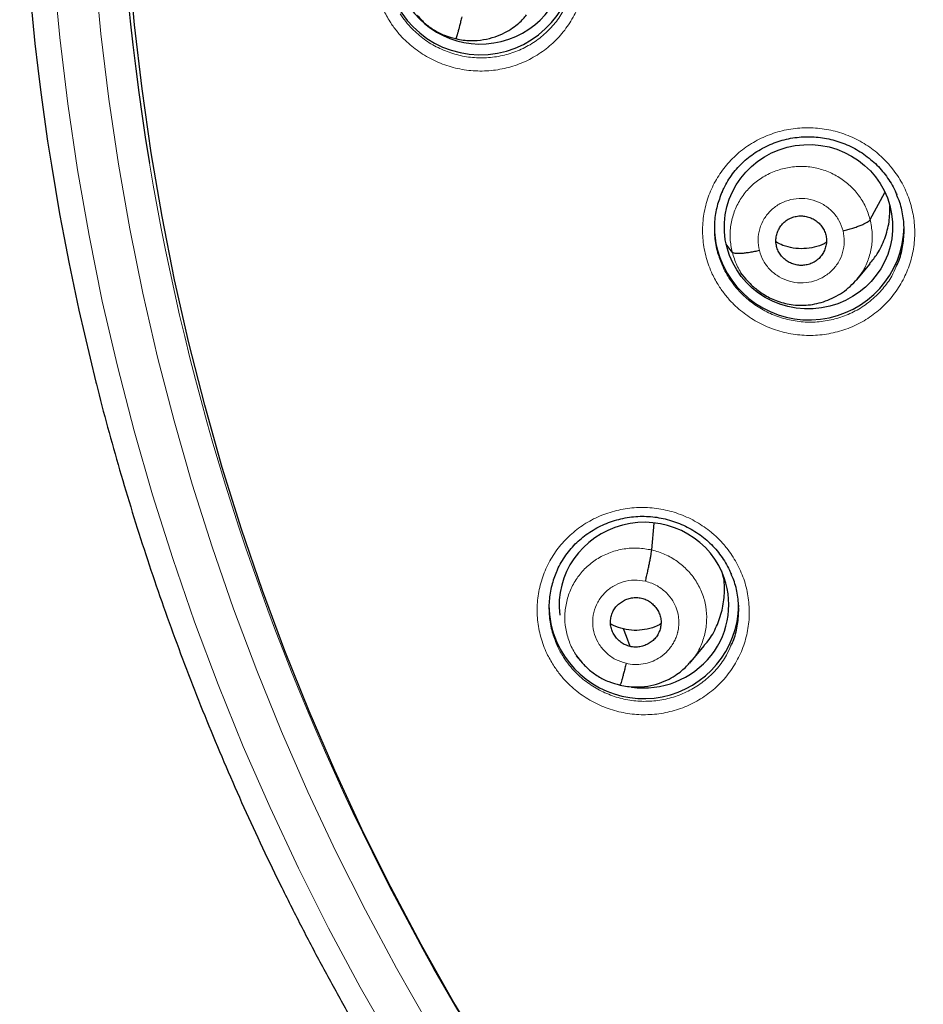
# Model space of a CAD drawing. Header units: millimetres. Extents: x 8 to 2314, y 12 to 2305.
# Tile 45 of 156: x 1040 to 1056, y 1788 to 1806. Entities that reach past the tile are written whole.
import ezdxf

# ---------------------------------------------------------------- set-up
doc = ezdxf.new("R2010")
doc.units = ezdxf.units.MM

msp = doc.modelspace()

# ---------------------------------------------------------------- linework, layer by layer
at = {"color": 252, "linetype": 'Continuous', "lineweight": 0}
for p, q in [((1047.377, 1805.65), (1047.232, 1805.699)), ((1049.65, 1794.467), (1049.629, 1794.493)), ((1050.32, 1794.063), (1050.175, 1794.112))]:
    msp.add_line(p, q, dxfattribs=at)
at = {"color": 7, "linetype": 'Continuous', "lineweight": 30}
for p, q in [((1047.382, 1805.652), (1047.377, 1805.65)), ((1054.806, 1802.409), (1055.071, 1802.897)), ((1052.335, 1801.824), (1052.229, 1801.97)), ((1053.13, 1801.928), (1053.13, 1801.928)), ((1054.559, 1801.323), (1054.806, 1801.619)), ((1052.48, 1801.462), (1052.58, 1801.341)), ((1050.893, 1796.488), (1050.936, 1796.968)), ((1051.593, 1794.481), (1051.839, 1794.776)), ((1049.541, 1794.591), (1049.617, 1794.499)), ((1049.61, 1794.508), (1049.626, 1794.491)), ((1049.629, 1794.493), (1049.621, 1794.503)), ((1051.588, 1794.484), (1051.567, 1794.46)), ((1050.325, 1794.065), (1050.32, 1794.063))]:
    msp.add_line(p, q, dxfattribs=at)
at = {"color": 252, "linetype": 'Continuous', "lineweight": 0, "flags": 128}
for points in [[(1046.908, 1787.963), (1046.322, 1788.99), (1045.764, 1790.031), (1045.234, 1791.086), (1044.732, 1792.155), (1044.259, 1793.236), (1043.815, 1794.328), (1043.4, 1795.432), (1043.015, 1796.546), (1042.659, 1797.67), (1042.334, 1798.803), (1042.039, 1799.943), (1041.774, 1801.091), (1041.54, 1802.245), (1041.337, 1803.404), (1041.165, 1804.569), (1041.025, 1805.737), (1040.915, 1806.909)], [(1040.176, 1806.862), (1040.288, 1805.671), (1040.431, 1804.484), (1040.605, 1803.3), (1040.812, 1802.122), (1041.049, 1800.949), (1041.318, 1799.783), (1041.618, 1798.624), (1041.949, 1797.474), (1042.31, 1796.332), (1042.701, 1795.2), (1043.123, 1794.078), (1043.574, 1792.967), (1044.055, 1791.869), (1044.565, 1790.783), (1045.104, 1789.711), (1045.671, 1788.652), (1046.266, 1787.609)]]:
    msp.add_lwpolyline(points, dxfattribs=at)
at = {"color": 7, "linetype": 'Continuous', "lineweight": 30, "flags": 128}
for points in [[(1047.93, 1787.412), (1047.332, 1788.408), (1046.761, 1789.419), (1046.217, 1790.445), (1045.701, 1791.484), (1045.212, 1792.537), (1044.752, 1793.601), (1044.32, 1794.677), (1043.917, 1795.764), (1043.543, 1796.861), (1043.199, 1797.966), (1042.884, 1799.081), (1042.599, 1800.203), (1042.344, 1801.332), (1042.119, 1802.467), (1041.925, 1803.608), (1041.761, 1804.753), (1041.627, 1805.902), (1041.525, 1807.054)], [(1050.505, 1794.758), (1050.439, 1794.934), (1050.387, 1795.072)]]:
    msp.add_lwpolyline(points, dxfattribs=at)
at = {"color": 7, "linetype": 'Continuous', "lineweight": 30}
for centre, radius, start, end in [((1084.924, 1810.53), 43.615, 171.4043, 189.3828), ((1084.88, 1810.539), 45.312, 176.2791, 194.1027), ((1047.82, 1807.065), 1.701, 180.8588, 357.4065), ((1053.655, 1802.286), 1.64, 180.0025, 194.2569), ((1053.712, 1802.314), 1.703, 194.6893, 359.0559), ((1050.694, 1795.498), 1.642, 180.0127, 203.406), ((1050.748, 1795.528), 1.704, 203.5857, 359.0027)]:
    msp.add_arc(centre, radius, start, end, dxfattribs=at)
at = {"color": 252, "linetype": 'Continuous', "lineweight": 0}
msp.add_arc((1085.38, 1810.651), 44.084, 189.4411, 222.2649, dxfattribs=at)
at = {"color": 7, "linetype": 'Continuous', "lineweight": 30}
for centre, major_axis, ratio, start_param, end_param in [((1047.823, 1807.039), (1.521, 0.039), 0.974245, 3.527836, 6.345046), ((1050.754, 1795.499), (1.511, 0.172), 0.975829, 0.28828, 3.146236), ((1050.754, 1795.499), (1.511, 0.172), 0.975829, 4.453878, 6.571466), ((1050.754, 1795.499), (1.511, 0.172), 0.975829, 3.765678, 3.774797)]:
    msp.add_ellipse(centre, major_axis=major_axis, ratio=ratio, start_param=start_param, end_param=end_param, dxfattribs=at)
msp.add_ellipse((1053.701, 1802.282), major_axis=(1.506, 0.084), ratio=0.97664, dxfattribs=at)
at = {"color": 252, "linetype": 'Continuous', "lineweight": 0}
for points, knots in [([(1046.204, 1805.955), (1046.162, 1806.027), (1046.066, 1806.189), (1045.966, 1806.467), (1045.907, 1806.777), (1045.904, 1807.092), (1045.953, 1807.403), (1046.056, 1807.7), (1046.207, 1807.976), (1046.405, 1808.222), (1046.641, 1808.433), (1046.912, 1808.6), (1047.207, 1808.721), (1047.52, 1808.791), (1047.842, 1808.809), (1048.162, 1808.772), (1048.473, 1808.685), (1048.764, 1808.546), (1048.996, 1808.386), (1049.173, 1808.223), (1049.332, 1808.043), (1049.486, 1807.81), (1049.616, 1807.521), (1049.693, 1807.214), (1049.718, 1806.899), (1049.687, 1806.586), (1049.605, 1806.283), (1049.471, 1805.998), (1049.291, 1805.74), (1049.068, 1805.515), (1048.809, 1805.331), (1048.522, 1805.192), (1048.215, 1805.102), (1047.895, 1805.065), (1047.573, 1805.081), (1047.258, 1805.15), (1046.958, 1805.269), (1046.683, 1805.437), (1046.471, 1805.619), (1046.314, 1805.795), (1046.24, 1805.902), (1046.204, 1805.955)], [0, 0, 0, 0, 0.020989, 0.0478, 0.07461, 0.10139, 0.128169, 0.154947, 0.181725, 0.20853, 0.235335, 0.262185, 0.289036, 0.315929, 0.342822, 0.369738, 0.396653, 0.42356, 0.450466, 0.467312, 0.484158, 0.510948, 0.537739, 0.56453, 0.591321, 0.618097, 0.644872, 0.671656, 0.698439, 0.725257, 0.752076, 0.778941, 0.805805, 0.832709, 0.859612, 0.886528, 0.913444, 0.940342, 0.967239, 0.98362, 1, 1, 1, 1]), ([(1046.385, 1806.1), (1046.418, 1806.052), (1046.483, 1805.957), (1046.624, 1805.799), (1046.813, 1805.635), (1047.06, 1805.485), (1047.328, 1805.379), (1047.516, 1805.337), (1047.706, 1805.311), (1047.898, 1805.302), (1048.184, 1805.335), (1048.459, 1805.415), (1048.716, 1805.538), (1048.947, 1805.703), (1049.145, 1805.904), (1049.293, 1806.107), (1049.354, 1806.249), (1049.379, 1806.305)], [0, 0, 0, 0, 0.047332, 0.094664, 0.172384, 0.250104, 0.327818, 0.405532, 0.405719, 0.483481, 0.561243, 0.638892, 0.71654, 0.794046, 0.87155, 0.948944, 1, 1, 1, 1]), ([(1052.096, 1801.22), (1052.055, 1801.29), (1051.96, 1801.452), (1051.862, 1801.728), (1051.803, 1802.038), (1051.801, 1802.352), (1051.851, 1802.663), (1051.955, 1802.959), (1052.107, 1803.235), (1052.306, 1803.481), (1052.543, 1803.691), (1052.814, 1803.857), (1053.11, 1803.978), (1053.424, 1804.047), (1053.745, 1804.064), (1054.066, 1804.028), (1054.376, 1803.94), (1054.667, 1803.801), (1054.898, 1803.64), (1055.074, 1803.478), (1055.232, 1803.298), (1055.385, 1803.066), (1055.514, 1802.776), (1055.59, 1802.47), (1055.615, 1802.156), (1055.583, 1801.843), (1055.5, 1801.54), (1055.365, 1801.256), (1055.184, 1800.998), (1054.96, 1800.774), (1054.701, 1800.59), (1054.413, 1800.452), (1054.105, 1800.363), (1053.786, 1800.326), (1053.464, 1800.342), (1053.149, 1800.412), (1052.849, 1800.531), (1052.575, 1800.699), (1052.363, 1800.882), (1052.206, 1801.059), (1052.132, 1801.166), (1052.096, 1801.22)], [0, 0, 0, 0, 0.020696, 0.047502, 0.074308, 0.101099, 0.127891, 0.154693, 0.181495, 0.208325, 0.235155, 0.262021, 0.288887, 0.315779, 0.342671, 0.369569, 0.396467, 0.423348, 0.450229, 0.467033, 0.483838, 0.510634, 0.53743, 0.564226, 0.591023, 0.617815, 0.644608, 0.671416, 0.698226, 0.725067, 0.751908, 0.778784, 0.805659, 0.832556, 0.859453, 0.886348, 0.913243, 0.940114, 0.966986, 0.983493, 1, 1, 1, 1]), ([(1052.335, 1801.824), (1052.319, 1801.905), (1052.287, 1802.066), (1052.304, 1802.312), (1052.365, 1802.55), (1052.472, 1802.772), (1052.622, 1802.968), (1052.809, 1803.131), (1053.025, 1803.254), (1053.262, 1803.334), (1053.51, 1803.369), (1053.76, 1803.357), (1054.004, 1803.295), (1054.23, 1803.188), (1054.432, 1803.04), (1054.6, 1802.856), (1054.733, 1802.645), (1054.782, 1802.488), (1054.806, 1802.409)], [0, 0, 0, 0, 0.06259, 0.125095, 0.187627, 0.250136, 0.312638, 0.375087, 0.437502, 0.5, 0.562498, 0.624914, 0.687363, 0.749864, 0.812374, 0.874905, 0.937409, 1, 1, 1, 1]), ([(1052.822, 1801.855), (1052.81, 1801.92), (1052.788, 1802.051), (1052.821, 1802.249), (1052.901, 1802.431), (1053.029, 1802.587), (1053.192, 1802.704), (1053.382, 1802.776), (1053.584, 1802.797), (1053.786, 1802.766), (1053.973, 1802.685), (1054.132, 1802.559), (1054.256, 1802.399), (1054.298, 1802.273), (1054.32, 1802.21)], [0, 0, 0, 0, 0.083335, 0.166671, 0.250005, 0.333339, 0.41667, 0.500002, 0.583331, 0.666664, 0.749998, 0.833331, 0.916665, 1, 1, 1, 1]), ([(1054.806, 1802.409), (1054.822, 1802.329), (1054.854, 1802.168), (1054.837, 1801.921), (1054.775, 1801.684), (1054.685, 1801.485), (1054.599, 1801.38), (1054.565, 1801.339)], [0, 0, 0, 0, 0.215216, 0.430134, 0.645146, 0.860082, 1, 1, 1, 1]), ([(1054.32, 1802.21), (1054.331, 1802.144), (1054.354, 1802.013), (1054.321, 1801.815), (1054.24, 1801.633), (1054.113, 1801.478), (1053.949, 1801.36), (1053.76, 1801.288), (1053.557, 1801.267), (1053.356, 1801.298), (1053.169, 1801.379), (1053.01, 1801.505), (1052.886, 1801.666), (1052.843, 1801.792), (1052.822, 1801.855)], [0, 0, 0, 0, 0.083336, 0.16667, 0.250005, 0.333339, 0.416673, 0.500003, 0.583336, 0.666668, 0.750003, 0.833337, 0.916667, 1, 1, 1, 1]), ([(1052.571, 1801.356), (1052.563, 1801.365), (1052.499, 1801.434), (1052.411, 1801.59), (1052.36, 1801.746), (1052.335, 1801.824)], [0, 0, 0, 0, 0.0664101, 0.5328838, 1, 1, 1, 1]), ([(1052.159, 1801.589), (1052.162, 1801.578), (1052.191, 1801.499), (1052.236, 1801.427), (1052.276, 1801.365)], [0, 0, 0, 0, 0.136329, 1, 1, 1, 1]), ([(1052.276, 1801.365), (1052.308, 1801.317), (1052.374, 1801.221), (1052.515, 1801.063), (1052.704, 1800.899), (1052.95, 1800.749), (1053.217, 1800.642), (1053.405, 1800.6), (1053.595, 1800.574), (1053.787, 1800.565), (1054.073, 1800.597), (1054.348, 1800.676), (1054.606, 1800.799), (1054.838, 1800.964), (1055.037, 1801.164), (1055.186, 1801.368), (1055.249, 1801.512), (1055.275, 1801.571)], [0, 0, 0, 0, 0.047578, 0.095156, 0.172598, 0.250042, 0.32748, 0.404919, 0.405139, 0.482682, 0.560226, 0.637709, 0.715193, 0.792573, 0.869953, 0.947233, 1, 1, 1, 1]), ([(1049.131, 1794.421), (1049.09, 1794.49), (1048.996, 1794.651), (1048.897, 1794.925), (1048.839, 1795.234), (1048.836, 1795.548), (1048.886, 1795.858), (1048.989, 1796.154), (1049.141, 1796.429), (1049.339, 1796.674), (1049.576, 1796.884), (1049.847, 1797.051), (1050.144, 1797.171), (1050.457, 1797.24), (1050.779, 1797.258), (1051.099, 1797.221), (1051.41, 1797.133), (1051.701, 1796.994), (1051.932, 1796.834), (1052.108, 1796.672), (1052.266, 1796.493), (1052.42, 1796.261), (1052.549, 1795.973), (1052.625, 1795.667), (1052.65, 1795.354), (1052.619, 1795.042), (1052.536, 1794.739), (1052.402, 1794.456), (1052.221, 1794.198), (1051.997, 1793.975), (1051.739, 1793.791), (1051.451, 1793.653), (1051.143, 1793.564), (1050.823, 1793.527), (1050.501, 1793.543), (1050.186, 1793.613), (1049.886, 1793.732), (1049.611, 1793.899), (1049.4, 1794.082), (1049.242, 1794.259), (1049.168, 1794.367), (1049.131, 1794.421)], [0, 0, 0, 0, 0.020515, 0.047296, 0.074076, 0.100853, 0.12763, 0.154433, 0.181236, 0.208083, 0.23493, 0.261821, 0.288712, 0.315627, 0.342542, 0.36945, 0.396358, 0.423232, 0.450106, 0.466889, 0.483672, 0.510448, 0.537225, 0.564002, 0.590779, 0.617561, 0.644343, 0.671158, 0.697974, 0.724836, 0.751698, 0.778599, 0.805501, 0.832417, 0.859333, 0.886233, 0.913133, 0.939992, 0.966852, 0.983426, 1, 1, 1, 1]), ([(1049.621, 1794.503), (1049.589, 1794.542), (1049.503, 1794.644), (1049.41, 1794.841), (1049.343, 1795.078), (1049.329, 1795.323), (1049.362, 1795.566), (1049.441, 1795.799), (1049.565, 1796.012), (1049.729, 1796.196), (1049.928, 1796.344), (1050.153, 1796.452), (1050.395, 1796.513), (1050.646, 1796.532), (1050.811, 1796.503), (1050.893, 1796.488)], [0, 0, 0, 0, 0.049069, 0.12833, 0.207522, 0.286671, 0.365926, 0.445185, 0.524339, 0.603533, 0.682794, 0.762065, 0.841364, 0.920629, 1, 1, 1, 1]), ([(1050.893, 1796.488), (1050.974, 1796.465), (1051.134, 1796.418), (1051.351, 1796.29), (1051.54, 1796.128), (1051.694, 1795.932), (1051.805, 1795.711), (1051.87, 1795.473), (1051.885, 1795.228), (1051.852, 1794.984), (1051.771, 1794.754), (1051.681, 1794.583), (1051.607, 1794.504), (1051.588, 1794.484)], [0, 0, 0, 0, 0.096963, 0.193801, 0.290679, 0.38752, 0.48435, 0.581095, 0.677787, 0.774609, 0.871436, 0.968136, 1, 1, 1, 1]), ([(1050.433, 1794.456), (1050.369, 1794.476), (1050.24, 1794.517), (1050.075, 1794.636), (1049.945, 1794.791), (1049.86, 1794.973), (1049.827, 1795.17), (1049.846, 1795.369), (1049.918, 1795.555), (1050.036, 1795.716), (1050.193, 1795.842), (1050.379, 1795.923), (1050.58, 1795.957), (1050.714, 1795.936), (1050.78, 1795.926)], [0, 0, 0, 0, 0.083337, 0.16667, 0.250005, 0.333339, 0.416673, 0.500005, 0.583339, 0.666674, 0.750004, 0.833336, 0.916667, 1, 1, 1, 1]), ([(1050.78, 1795.926), (1050.818, 1795.916), (1050.892, 1795.896), (1050.993, 1795.846), (1051.081, 1795.787), (1051.178, 1795.701), (1051.271, 1795.584), (1051.34, 1795.438), (1051.374, 1795.304), (1051.381, 1795.203), (1051.378, 1795.133), (1051.373, 1795.088), (1051.367, 1795.05), (1051.36, 1795.02), (1051.351, 1794.985), (1051.334, 1794.931), (1051.303, 1794.859), (1051.258, 1794.78), (1051.213, 1794.719), (1051.171, 1794.672), (1051.139, 1794.64), (1051.102, 1794.607), (1051.061, 1794.576), (1050.99, 1794.53), (1050.883, 1794.478), (1050.737, 1794.44), (1050.584, 1794.428), (1050.484, 1794.447), (1050.433, 1794.456)], [0, 0, 0, 0, 0.048481, 0.094532, 0.138309, 0.179839, 0.255944, 0.322967, 0.380927, 0.429747, 0.450753, 0.469494, 0.485973, 0.500187, 0.507944, 0.532198, 0.571601, 0.606273, 0.647596, 0.665982, 0.685417, 0.705902, 0.727444, 0.750054, 0.811707, 0.873901, 0.9366, 1, 1, 1, 1]), ([(1049.194, 1794.793), (1049.199, 1794.781), (1049.227, 1794.701), (1049.273, 1794.629), (1049.312, 1794.568)], [0, 0, 0, 0, 0.148414, 1, 1, 1, 1]), ([(1049.312, 1794.568), (1049.345, 1794.52), (1049.411, 1794.423), (1049.552, 1794.265), (1049.741, 1794.101), (1049.987, 1793.952), (1050.254, 1793.845), (1050.443, 1793.803), (1050.633, 1793.777), (1050.825, 1793.768), (1051.111, 1793.8), (1051.387, 1793.879), (1051.644, 1794.002), (1051.876, 1794.166), (1052.075, 1794.366), (1052.224, 1794.57), (1052.287, 1794.713), (1052.312, 1794.772)], [0, 0, 0, 0, 0.04774, 0.09548, 0.172828, 0.250176, 0.327517, 0.40486, 0.405226, 0.482782, 0.560338, 0.637856, 0.715374, 0.792775, 0.870176, 0.947435, 1, 1, 1, 1])]:
    msp.add_open_spline(points, degree=3, knots=knots, dxfattribs=at)
at = {"color": 7, "linetype": 'Continuous', "lineweight": 30}
for points, knots in [([(1046.685, 1806.077), (1046.728, 1806.03), (1046.818, 1805.928), (1046.987, 1805.806), (1047.177, 1805.707), (1047.314, 1805.671), (1047.383, 1805.654)], [0, 0, 0, 0, 0.2304094, 0.4879124, 0.7442286, 1, 1, 1, 1]), ([(1047.383, 1805.653), (1047.427, 1805.644), (1047.513, 1805.625), (1047.68, 1805.614), (1047.874, 1805.627), (1048.081, 1805.68), (1048.254, 1805.754), (1048.395, 1805.838), (1048.504, 1805.923), (1048.588, 1806.003), (1048.632, 1806.055), (1048.651, 1806.078)], [0, 0, 0, 0, 0.095965, 0.187139, 0.355762, 0.506785, 0.640211, 0.756066, 0.854512, 0.935757, 1, 1, 1, 1]), ([(1047.49, 1806.044), (1047.483, 1806.015), (1047.469, 1805.958), (1047.45, 1805.879), (1047.431, 1805.808), (1047.414, 1805.747), (1047.4, 1805.7), (1047.389, 1805.667), (1047.385, 1805.658), (1047.383, 1805.654)], [0, 0, 0, 0, 0.1446576, 0.2902488, 0.4365428, 0.5830359, 0.7294463, 0.8758334, 1, 1, 1, 1]), ([(1052.152, 1802.896), (1052.162, 1802.92), (1052.192, 1802.991), (1052.255, 1803.103), (1052.34, 1803.229), (1052.435, 1803.345), (1052.54, 1803.451), (1052.654, 1803.547), (1052.777, 1803.632), (1052.909, 1803.707), (1053.048, 1803.771), (1053.193, 1803.823), (1053.343, 1803.861), (1053.495, 1803.886), (1053.648, 1803.898), (1053.801, 1803.895), (1053.952, 1803.879), (1054.101, 1803.85), (1054.248, 1803.808), (1054.392, 1803.753), (1054.531, 1803.685), (1054.663, 1803.606), (1054.787, 1803.515), (1054.902, 1803.415), (1055.006, 1803.305), (1055.1, 1803.187), (1055.182, 1803.061), (1055.244, 1802.949), (1055.273, 1802.877), (1055.283, 1802.852)], [0, 0, 0, 0, 0.020184, 0.059296, 0.098217, 0.136735, 0.174704, 0.21228, 0.250226, 0.288604, 0.327303, 0.36618, 0.405066, 0.443783, 0.482219, 0.520307, 0.558059, 0.596039, 0.634315, 0.672816, 0.711445, 0.750075, 0.788582, 0.826886, 0.864905, 0.902706, 0.940799, 0.979205, 1, 1, 1, 1]), ([(1052.151, 1802.9), (1052.119, 1802.819), (1052.054, 1802.65), (1052.012, 1802.378), (1052.015, 1802.097), (1052.061, 1801.83), (1052.128, 1801.666), (1052.159, 1801.589)], [0, 0, 0, 0, 0.1939997, 0.4017844, 0.6095682, 0.817452, 1, 1, 1, 1]), ([(1055.275, 1801.571), (1055.288, 1801.597), (1055.343, 1801.708), (1055.393, 1801.92), (1055.424, 1802.199), (1055.4, 1802.479), (1055.352, 1802.7), (1055.296, 1802.819), (1055.28, 1802.853)], [0, 0, 0, 0, 0.067339, 0.279497, 0.491653, 0.70383, 0.916007, 1, 1, 1, 1]), ([(1054.801, 1801.623), (1054.847, 1801.679), (1054.959, 1801.815), (1055.075, 1802.07), (1055.156, 1802.361), (1055.158, 1802.559), (1055.16, 1802.655)], [0, 0, 0, 0, 0.195825, 0.469095, 0.742461, 1, 1, 1, 1]), ([(1053.13, 1801.928), (1053.124, 1801.956), (1053.113, 1802.014), (1053.12, 1802.101), (1053.143, 1802.186), (1053.182, 1802.265), (1053.234, 1802.335), (1053.3, 1802.394), (1053.376, 1802.438), (1053.46, 1802.466), (1053.548, 1802.479), (1053.637, 1802.474), (1053.724, 1802.451), (1053.804, 1802.412), (1053.876, 1802.36), (1053.937, 1802.295), (1053.985, 1802.22), (1054.003, 1802.164), (1054.012, 1802.137)], [0, 0, 0, 0, 0.062616, 0.12509, 0.187745, 0.250478, 0.313047, 0.375343, 0.437605, 0.5, 0.562396, 0.624658, 0.686954, 0.749523, 0.812256, 0.87491, 0.937384, 1, 1, 1, 1]), ([(1054.32, 1802.21), (1054.349, 1802.217), (1054.408, 1802.231), (1054.494, 1802.257), (1054.574, 1802.283), (1054.646, 1802.311), (1054.707, 1802.338), (1054.755, 1802.364), (1054.791, 1802.389), (1054.801, 1802.402), (1054.806, 1802.409)], [0, 0, 0, 0, 0.12628, 0.251713, 0.376554, 0.50087, 0.624926, 0.749289, 0.874252, 1, 1, 1, 1]), ([(1054.012, 1802.137), (1054.017, 1802.108), (1054.028, 1802.051), (1054.021, 1801.963), (1053.998, 1801.878), (1053.96, 1801.799), (1053.907, 1801.729), (1053.842, 1801.67), (1053.765, 1801.626), (1053.681, 1801.598), (1053.593, 1801.586), (1053.504, 1801.59), (1053.418, 1801.613), (1053.337, 1801.652), (1053.265, 1801.705), (1053.204, 1801.769), (1053.156, 1801.844), (1053.138, 1801.9), (1053.13, 1801.928)], [0, 0, 0, 0, 0.062616, 0.12509, 0.187744, 0.250477, 0.313046, 0.375341, 0.437604, 0.499999, 0.562395, 0.624657, 0.686953, 0.749522, 0.812255, 0.87491, 0.937384, 1, 1, 1, 1]), ([(1054.021, 1801.997), (1054.009, 1801.99), (1053.943, 1801.951), (1053.806, 1801.911), (1053.619, 1801.883), (1053.428, 1801.894), (1053.257, 1801.936), (1053.159, 1801.988), (1053.118, 1802.009)], [0, 0, 0, 0, 0.0442857, 0.2459922, 0.4476983, 0.6489734, 0.8503558, 1, 1, 1, 1]), ([(1052.822, 1801.855), (1052.792, 1801.848), (1052.733, 1801.835), (1052.647, 1801.819), (1052.567, 1801.808), (1052.496, 1801.801), (1052.434, 1801.8), (1052.386, 1801.803), (1052.351, 1801.811), (1052.341, 1801.82), (1052.335, 1801.824)], [0, 0, 0, 0, 0.123765, 0.248395, 0.373752, 0.499405, 0.625027, 0.75053, 0.87562, 1, 1, 1, 1]), ([(1052.568, 1801.355), (1052.59, 1801.33), (1052.634, 1801.279), (1052.714, 1801.206), (1052.801, 1801.135), (1052.897, 1801.068), (1053.005, 1801.007), (1053.124, 1800.954), (1053.254, 1800.912), (1053.394, 1800.884), (1053.543, 1800.871), (1053.697, 1800.877), (1053.854, 1800.903), (1054.011, 1800.948), (1054.165, 1801.015), (1054.313, 1801.102), (1054.453, 1801.21), (1054.532, 1801.299), (1054.572, 1801.344)], [0, 0, 0, 0, 0.046676, 0.093654, 0.142164, 0.193316, 0.247205, 0.303825, 0.363189, 0.425266, 0.490016, 0.557277, 0.626301, 0.697154, 0.769942, 0.844686, 0.921369, 1, 1, 1, 1]), ([(1040.935, 1799.496), (1040.938, 1799.483), (1041.003, 1799.214), (1041.143, 1798.69), (1041.356, 1797.926), (1041.584, 1797.165), (1041.825, 1796.408), (1042.079, 1795.656), (1042.346, 1794.907), (1042.626, 1794.164), (1042.919, 1793.425), (1043.225, 1792.692), (1043.543, 1791.963), (1043.875, 1791.24), (1044.219, 1790.523), (1044.576, 1789.812), (1044.944, 1789.106), (1045.326, 1788.408), (1045.719, 1787.715), (1046.125, 1787.03), (1046.542, 1786.351), (1046.971, 1785.68), (1047.412, 1785.015), (1047.865, 1784.359), (1048.329, 1783.71), (1048.804, 1783.069), (1049.29, 1782.436), (1049.787, 1781.811), (1050.296, 1781.195), (1050.814, 1780.588), (1051.344, 1779.989), (1051.884, 1779.4), (1052.434, 1778.819), (1052.994, 1778.248), (1053.564, 1777.687), (1054.144, 1777.135), (1054.733, 1776.593), (1055.332, 1776.061), (1055.94, 1775.539), (1056.557, 1775.028), (1057.183, 1774.527), (1057.818, 1774.037), (1058.461, 1773.557), (1059.112, 1773.089), (1059.772, 1772.631), (1060.439, 1772.185), (1061.114, 1771.75), (1061.797, 1771.327), (1062.487, 1770.915), (1063.184, 1770.514), (1063.888, 1770.126), (1064.598, 1769.749), (1065.316, 1769.385), (1066.039, 1769.033), (1066.768, 1768.692), (1067.504, 1768.365), (1068.245, 1768.05), (1068.991, 1767.747), (1069.743, 1767.457), (1070.499, 1767.179), (1071.26, 1766.915), (1072.026, 1766.664), (1072.613, 1766.479), (1072.946, 1766.383), (1073.021, 1766.361)], [0, 0, 0, 0, 0.0008, 0.017371, 0.033942, 0.050514, 0.067085, 0.083656, 0.100228, 0.1168, 0.133371, 0.149943, 0.166515, 0.183086, 0.199658, 0.21623, 0.232802, 0.249374, 0.265947, 0.282519, 0.299091, 0.315664, 0.332236, 0.348809, 0.365381, 0.381954, 0.398527, 0.4151, 0.431672, 0.448245, 0.464819, 0.481392, 0.497965, 0.514538, 0.531112, 0.547685, 0.564259, 0.580833, 0.597406, 0.61398, 0.630554, 0.647128, 0.663702, 0.680277, 0.696851, 0.713425, 0.73, 0.746574, 0.763149, 0.779723, 0.796298, 0.812873, 0.829447, 0.846022, 0.862597, 0.879172, 0.895747, 0.912322, 0.928898, 0.945473, 0.962048, 0.978623, 0.995199, 1, 1, 1, 1]), ([(1049.188, 1796.093), (1049.198, 1796.117), (1049.227, 1796.188), (1049.29, 1796.299), (1049.375, 1796.425), (1049.47, 1796.542), (1049.575, 1796.648), (1049.689, 1796.743), (1049.812, 1796.828), (1049.943, 1796.903), (1050.082, 1796.966), (1050.228, 1797.018), (1050.377, 1797.056), (1050.529, 1797.082), (1050.682, 1797.093), (1050.835, 1797.091), (1050.986, 1797.075), (1051.135, 1797.046), (1051.283, 1797.003), (1051.427, 1796.948), (1051.565, 1796.881), (1051.698, 1796.802), (1051.822, 1796.712), (1051.937, 1796.612), (1052.041, 1796.502), (1052.134, 1796.385), (1052.217, 1796.259), (1052.279, 1796.146), (1052.309, 1796.073), (1052.32, 1796.047)], [0, 0, 0, 0, 0.020248, 0.059338, 0.098243, 0.136748, 0.174705, 0.212268, 0.250196, 0.288553, 0.327225, 0.366072, 0.404923, 0.443602, 0.481999, 0.520047, 0.557754, 0.595679, 0.633897, 0.672337, 0.710902, 0.749464, 0.787901, 0.826135, 0.864083, 0.90181, 0.93983, 0.978168, 1, 1, 1, 1]), ([(1050.78, 1795.926), (1050.787, 1795.955), (1050.801, 1796.014), (1050.821, 1796.102), (1050.839, 1796.188), (1050.855, 1796.268), (1050.87, 1796.34), (1050.881, 1796.403), (1050.89, 1796.455), (1050.892, 1796.477), (1050.893, 1796.488)], [0, 0, 0, 0, 0.126223, 0.251204, 0.375911, 0.50062, 0.625252, 0.749729, 0.874322, 1, 1, 1, 1]), ([(1049.186, 1796.097), (1049.155, 1796.016), (1049.089, 1795.848), (1049.048, 1795.576), (1049.051, 1795.296), (1049.098, 1795.031), (1049.164, 1794.868), (1049.194, 1794.793)], [0, 0, 0, 0, 0.194879, 0.403103, 0.611326, 0.819563, 1, 1, 1, 1]), ([(1051.834, 1794.781), (1051.856, 1794.805), (1051.949, 1794.904), (1052.061, 1795.117), (1052.163, 1795.406), (1052.201, 1795.709), (1052.197, 1795.949), (1052.158, 1796.079), (1052.148, 1796.111)], [0, 0, 0, 0, 0.070402, 0.285066, 0.500011, 0.714947, 0.929593, 1, 1, 1, 1]), ([(1052.312, 1794.772), (1052.325, 1794.798), (1052.38, 1794.908), (1052.43, 1795.12), (1052.46, 1795.398), (1052.436, 1795.678), (1052.388, 1795.898), (1052.332, 1796.015), (1052.317, 1796.048)], [0, 0, 0, 0, 0.068046, 0.280657, 0.493266, 0.705812, 0.918357, 1, 1, 1, 1]), ([(1050.505, 1794.758), (1050.476, 1794.767), (1050.419, 1794.783), (1050.342, 1794.83), (1050.276, 1794.889), (1050.221, 1794.959), (1050.181, 1795.037), (1050.157, 1795.121), (1050.151, 1795.208), (1050.163, 1795.295), (1050.191, 1795.377), (1050.235, 1795.453), (1050.295, 1795.517), (1050.366, 1795.569), (1050.446, 1795.608), (1050.532, 1795.631), (1050.621, 1795.639), (1050.68, 1795.629), (1050.709, 1795.624)], [0, 0, 0, 0, 0.062616, 0.125099, 0.187763, 0.250498, 0.31306, 0.375343, 0.437594, 0.499985, 0.562381, 0.624643, 0.686934, 0.7495, 0.812235, 0.874897, 0.937381, 1, 1, 1, 1]), ([(1050.709, 1795.624), (1050.738, 1795.615), (1050.795, 1795.599), (1050.871, 1795.552), (1050.938, 1795.493), (1050.992, 1795.423), (1051.033, 1795.345), (1051.057, 1795.261), (1051.063, 1795.174), (1051.051, 1795.087), (1051.023, 1795.005), (1050.978, 1794.929), (1050.919, 1794.865), (1050.848, 1794.812), (1050.768, 1794.774), (1050.682, 1794.751), (1050.592, 1794.743), (1050.534, 1794.753), (1050.505, 1794.758)], [0, 0, 0, 0, 0.0626151, 0.1250987, 0.1877622, 0.2504979, 0.3130601, 0.3753426, 0.4375935, 0.4999839, 0.5623793, 0.6246416, 0.6869334, 0.7494993, 0.8122344, 0.8748963, 0.9373808, 1, 1, 1, 1]), ([(1050.387, 1795.072), (1050.325, 1795.088), (1050.244, 1795.108), (1050.173, 1795.152), (1050.157, 1795.162)], [0, 0, 0, 0, 0.767493, 1, 1, 1, 1]), ([(1051.058, 1795.163), (1051.023, 1795.144), (1050.931, 1795.096), (1050.767, 1795.056), (1050.576, 1795.038), (1050.45, 1795.061), (1050.387, 1795.072)], [0, 0, 0, 0, 0.174522, 0.450005, 0.724707, 1, 1, 1, 1]), ([(1049.626, 1794.491), (1049.669, 1794.443), (1049.76, 1794.342), (1049.929, 1794.22), (1050.119, 1794.12), (1050.257, 1794.085), (1050.326, 1794.067)], [0, 0, 0, 0, 0.230216, 0.487737, 0.744113, 1, 1, 1, 1]), ([(1050.326, 1794.067), (1050.37, 1794.057), (1050.456, 1794.039), (1050.623, 1794.027), (1050.817, 1794.041), (1051.024, 1794.094), (1051.198, 1794.167), (1051.339, 1794.252), (1051.448, 1794.338), (1051.532, 1794.417), (1051.576, 1794.47), (1051.596, 1794.493)], [0, 0, 0, 0, 0.095858, 0.186941, 0.355429, 0.506379, 0.63979, 0.755683, 0.854213, 0.935586, 1, 1, 1, 1]), ([(1050.433, 1794.456), (1050.426, 1794.427), (1050.413, 1794.37), (1050.393, 1794.291), (1050.374, 1794.221), (1050.358, 1794.16), (1050.343, 1794.113), (1050.332, 1794.08), (1050.328, 1794.072), (1050.326, 1794.067)], [0, 0, 0, 0, 0.144264, 0.289626, 0.435828, 0.582324, 0.728762, 0.875118, 1, 1, 1, 1])]:
    msp.add_open_spline(points, degree=3, knots=knots, dxfattribs=at)

doc.saveas('drawing.dxf')
